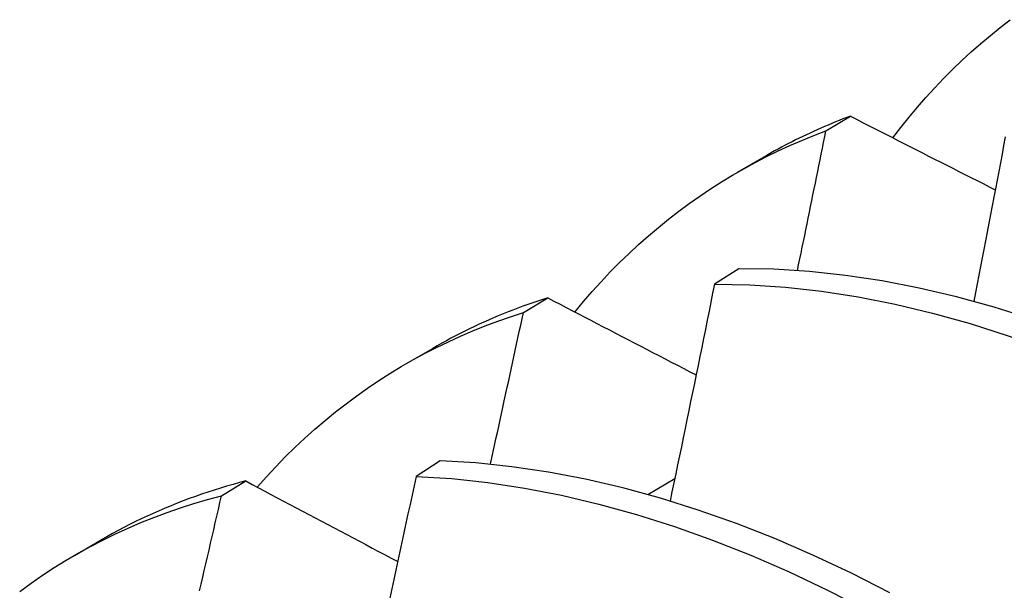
# Model space of a CAD drawing. Header units: inches. Extents: x 24 to 237, y 20 to 145.
# Tile 98 of 107: x 211.9554 to 212.0587, y 100.5224 to 100.5822. Entities that reach past the tile are written whole.
import ezdxf

# ---------------------------------------------------------------- set-up
doc = ezdxf.new("R2010")
doc.units = ezdxf.units.IN
doc.header["$MEASUREMENT"] = 0
doc.layers.add('Visible Edges(ANSI)', color=7, linetype='Continuous', lineweight=25)

msp = doc.modelspace()

# ---------------------------------------------------------------- linework, layer by layer
at = {"layer": 'Visible Edges(ANSI)'}
for p, q in [((212.03999, 100.57059), (212.04256, 100.57213)), ((212.0307, 100.56625), (212.03352, 100.56787)), ((212.03083, 100.55613), (212.02829, 100.5545)), ((212.00823, 100.55153), (212.01079, 100.55308)), ((212.05548, 100.55271), (212.05551, 100.55272)), ((211.99591, 100.54616), (211.99872, 100.54778)), ((211.9995, 100.53599), (211.99697, 100.53435)), ((212.02129, 100.53245), (212.02413, 100.53414)), ((211.97654, 100.53232), (211.9791, 100.53388)), ((211.96111, 100.52606), (211.96392, 100.52769))]:
    msp.add_line(p, q, dxfattribs=at)
at = {"layer": 'Visible Edges(ANSI)', "flags": 128}
for points in [[(212.047, 100.56986), (212.04785, 100.57095), (212.04871, 100.57202), (212.04959, 100.57307), (212.05049, 100.57409), (212.05141, 100.57509), (212.05234, 100.57607), (212.05329, 100.57702), (212.05426, 100.57795), (212.05524, 100.57886), (212.05624, 100.57974), (212.05725, 100.5806), (212.05828, 100.58143), (212.05933, 100.58224)], [(212.04256, 100.57213), (212.04217, 100.57198), (212.04178, 100.57183), (212.04139, 100.57168), (212.041, 100.57152), (212.04061, 100.57136), (212.04023, 100.5712), (212.03984, 100.57104), (212.03946, 100.57087), (212.03908, 100.5707), (212.0387, 100.57053), (212.03832, 100.57036), (212.03794, 100.57018), (212.03756, 100.57), (212.03719, 100.56982), (212.03681, 100.56964), (212.03644, 100.56945), (212.03607, 100.56926), (212.0357, 100.56907), (212.03533, 100.56888), (212.03497, 100.56868), (212.0346, 100.56848), (212.03424, 100.56828), (212.03388, 100.56808), (212.03352, 100.56787)], [(212.04256, 100.57213), (212.04319, 100.57181), (212.04382, 100.57148), (212.04445, 100.57116), (212.04508, 100.57084), (212.04571, 100.57052), (212.04634, 100.5702), (212.04698, 100.56988), (212.04761, 100.56955), (212.04824, 100.56923), (212.04887, 100.56891), (212.0495, 100.56859), (212.05014, 100.56827), (212.05077, 100.56794), (212.0514, 100.56762), (212.05204, 100.5673), (212.05267, 100.56698), (212.05331, 100.56666), (212.05394, 100.56634), (212.05458, 100.56601), (212.05521, 100.56569), (212.05585, 100.56537), (212.05648, 100.56505), (212.05712, 100.56473), (212.05776, 100.5644)], [(212.01364, 100.55159), (212.01454, 100.55268), (212.01546, 100.55374), (212.0164, 100.55477), (212.01736, 100.55579), (212.01833, 100.55677), (212.01932, 100.55773), (212.02033, 100.55867), (212.02136, 100.55958), (212.02241, 100.56047), (212.02347, 100.56133), (212.02455, 100.56216), (212.02564, 100.56297), (212.02675, 100.56375), (212.02788, 100.56451), (212.02902, 100.56524), (212.03018, 100.56594), (212.03136, 100.56662), (212.03255, 100.56727), (212.03375, 100.56789), (212.03497, 100.56848), (212.0362, 100.56905), (212.03745, 100.56959), (212.03872, 100.57011), (212.03999, 100.57059)], [(212.037, 100.55593), (212.03712, 100.55654), (212.03725, 100.55716), (212.03738, 100.55777), (212.0375, 100.55838), (212.03763, 100.55899), (212.03776, 100.5596), (212.03788, 100.56021), (212.03801, 100.56082), (212.03813, 100.56143), (212.03826, 100.56205), (212.03838, 100.56266), (212.03851, 100.56327), (212.03863, 100.56388), (212.03876, 100.56449), (212.03888, 100.5651), (212.03901, 100.56571), (212.03913, 100.56632), (212.03925, 100.56693), (212.03938, 100.56754), (212.0395, 100.56815), (212.03962, 100.56876), (212.03975, 100.56937), (212.03987, 100.56998), (212.03999, 100.57059)], [(212.05881, 100.56997), (212.05864, 100.56906), (212.05847, 100.56815), (212.0583, 100.56725), (212.05812, 100.56634), (212.05795, 100.56543), (212.05778, 100.56452), (212.0576, 100.56362), (212.05743, 100.56271), (212.05726, 100.5618), (212.05708, 100.56089), (212.05691, 100.55998), (212.05673, 100.55907), (212.05656, 100.55816), (212.05638, 100.55726), (212.0562, 100.55635), (212.05603, 100.55544), (212.05585, 100.55453), (212.05567, 100.55362), (212.0555, 100.55271)], [(212.11365, 100.52024), (212.10975, 100.52346), (212.10582, 100.52655), (212.10185, 100.5295), (212.09786, 100.53231), (212.09385, 100.53498), (212.08983, 100.5375), (212.08579, 100.53988), (212.08175, 100.5421), (212.07771, 100.54417), (212.07367, 100.54608), (212.06964, 100.54783), (212.06563, 100.54941), (212.06163, 100.55084), (212.05765, 100.55209), (212.0537, 100.55318), (212.04978, 100.5541), (212.0459, 100.55485), (212.04206, 100.55543), (212.03826, 100.55584), (212.03452, 100.55607), (212.03083, 100.55613)], [(212.02829, 100.5545), (212.0281, 100.55356), (212.02791, 100.55261), (212.02772, 100.55167), (212.02753, 100.55072), (212.02734, 100.54977), (212.02715, 100.54883), (212.02695, 100.54788), (212.02676, 100.54693), (212.02657, 100.54599), (212.02638, 100.54504), (212.02618, 100.54409), (212.02599, 100.54315), (212.02579, 100.5422), (212.0256, 100.54125), (212.0254, 100.5403), (212.02521, 100.53936), (212.02501, 100.53841), (212.02482, 100.53746), (212.02462, 100.53651), (212.02442, 100.53556), (212.02423, 100.53462), (212.02403, 100.53367), (212.02383, 100.53272), (212.02363, 100.53177)], [(212.02829, 100.5545), (212.03199, 100.55443), (212.03574, 100.55419), (212.03954, 100.55377), (212.04338, 100.55318), (212.04727, 100.55242), (212.05119, 100.55148), (212.05514, 100.55038), (212.05912, 100.54911), (212.06312, 100.54768), (212.06714, 100.54608), (212.07117, 100.54431), (212.07521, 100.54239), (212.07925, 100.54031), (212.08329, 100.53808), (212.08732, 100.53569), (212.09135, 100.53316), (212.09535, 100.53048), (212.09934, 100.52765), (212.1033, 100.52469), (212.10724, 100.5216)], [(212.01079, 100.55308), (212.01026, 100.55291), (212.00974, 100.55273), (212.00921, 100.55256), (212.00869, 100.55237), (212.00817, 100.55219), (212.00765, 100.55199), (212.00713, 100.5518), (212.00662, 100.5516), (212.00611, 100.55139), (212.0056, 100.55118), (212.00509, 100.55097), (212.00459, 100.55075), (212.00408, 100.55053), (212.00358, 100.5503), (212.00309, 100.55007), (212.00259, 100.54983), (212.0021, 100.54959), (212.00161, 100.54934), (212.00112, 100.54909), (212.00063, 100.54884), (212.00015, 100.54858), (211.99967, 100.54832), (211.99919, 100.54805), (211.99872, 100.54778)], [(212.01079, 100.55308), (212.01144, 100.55274), (212.01208, 100.5524), (212.01273, 100.55207), (212.01338, 100.55173), (212.01402, 100.55139), (212.01467, 100.55106), (212.01532, 100.55072), (212.01596, 100.55038), (212.01661, 100.55005), (212.01726, 100.54971), (212.01791, 100.54937), (212.01856, 100.54904), (212.01921, 100.5487), (212.01985, 100.54836), (212.0205, 100.54803), (212.02115, 100.54769), (212.0218, 100.54735), (212.02246, 100.54702), (212.02311, 100.54668), (212.02376, 100.54634), (212.02441, 100.54601), (212.02506, 100.54567), (212.02571, 100.54533), (212.02637, 100.54499)], [(211.9803, 100.53324), (211.98126, 100.53431), (211.98224, 100.53536), (211.98324, 100.53639), (211.98426, 100.53739), (211.98529, 100.53836), (211.98635, 100.5393), (211.98742, 100.54022), (211.98851, 100.54111), (211.98962, 100.54197), (211.99074, 100.54281), (211.99189, 100.54362), (211.99305, 100.5444), (211.99423, 100.54515), (211.99542, 100.54587), (211.99663, 100.54657), (211.99786, 100.54723), (211.9991, 100.54787), (212.00036, 100.54848), (212.00164, 100.54906), (212.00292, 100.54962), (212.00423, 100.55014), (212.00555, 100.55063), (212.00688, 100.5511), (212.00823, 100.55153)], [(212.00477, 100.53563), (212.00491, 100.53629), (212.00506, 100.53695), (212.00521, 100.53761), (212.00535, 100.53828), (212.0055, 100.53894), (212.00564, 100.5396), (212.00579, 100.54027), (212.00593, 100.54093), (212.00608, 100.54159), (212.00622, 100.54226), (212.00637, 100.54292), (212.00651, 100.54358), (212.00666, 100.54424), (212.0068, 100.54491), (212.00695, 100.54557), (212.00709, 100.54623), (212.00723, 100.54689), (212.00738, 100.54756), (212.00752, 100.54822), (212.00766, 100.54888), (212.0078, 100.54954), (212.00795, 100.55021), (212.00809, 100.55087), (212.00823, 100.55153)], [(212.04671, 100.52213), (212.04267, 100.52419), (212.03863, 100.52609), (212.03461, 100.52783), (212.03059, 100.52941), (212.02659, 100.53083), (212.02262, 100.53207), (212.01867, 100.53315), (212.01475, 100.53406), (212.01087, 100.5348), (212.00703, 100.53537), (212.00324, 100.53576), (211.9995, 100.53599)], [(211.99697, 100.53435), (211.99676, 100.53337), (211.99655, 100.53239), (211.99634, 100.5314), (211.99612, 100.53042), (211.99591, 100.52944), (211.9957, 100.52845), (211.99549, 100.52747), (211.99527, 100.52649), (211.99506, 100.5255), (211.99484, 100.52452), (211.99463, 100.52353), (211.99441, 100.52255), (211.9942, 100.52157)], [(211.99697, 100.53435), (212.00072, 100.53412), (212.00451, 100.53371), (212.00836, 100.53313), (212.01224, 100.53238), (212.01616, 100.53145), (212.02011, 100.53036), (212.02408, 100.5291), (212.02808, 100.52767), (212.0321, 100.52608), (212.03613, 100.52433), (212.04017, 100.52242), (212.04421, 100.52035)], [(211.9791, 100.53388), (211.97843, 100.5337), (211.97776, 100.53351), (211.97709, 100.53332), (211.97643, 100.53312), (211.97577, 100.53291), (211.97512, 100.5327), (211.97446, 100.53248), (211.97381, 100.53225), (211.97317, 100.53202), (211.97253, 100.53178), (211.97189, 100.53153), (211.97125, 100.53128), (211.97062, 100.53102), (211.96999, 100.53075), (211.96937, 100.53047), (211.96875, 100.53019), (211.96813, 100.5299), (211.96752, 100.52961), (211.96691, 100.5293), (211.9663, 100.52899), (211.9657, 100.52868), (211.9651, 100.52835), (211.96451, 100.52802), (211.96392, 100.52769)], [(211.9791, 100.53388), (211.97976, 100.53352), (211.98042, 100.53317), (211.98108, 100.53282), (211.98174, 100.53247), (211.9824, 100.53212), (211.98306, 100.53177), (211.98373, 100.53142), (211.98439, 100.53106), (211.98505, 100.53071), (211.98572, 100.53036), (211.98638, 100.53001), (211.98704, 100.52966), (211.98771, 100.52931), (211.98837, 100.52895), (211.98904, 100.5286), (211.9897, 100.52825), (211.99037, 100.5279), (211.99104, 100.52755), (211.9917, 100.5272), (211.99237, 100.52684), (211.99304, 100.52649), (211.99371, 100.52614), (211.99437, 100.52579), (211.99504, 100.52543)], [(211.95537, 100.52229), (211.95656, 100.52316), (211.95777, 100.52399), (211.959, 100.52479), (211.96024, 100.52556), (211.96151, 100.52629), (211.96279, 100.527), (211.96409, 100.52768), (211.96541, 100.52832), (211.96674, 100.52893), (211.96809, 100.52951), (211.96946, 100.53006), (211.97085, 100.53058), (211.97225, 100.53106), (211.97366, 100.53151), (211.97509, 100.53193), (211.97654, 100.53232)], [(211.97425, 100.52235), (211.97441, 100.52307), (211.97458, 100.52378), (211.97474, 100.52449), (211.97491, 100.5252), (211.97507, 100.52591), (211.97524, 100.52663), (211.9754, 100.52734), (211.97556, 100.52805), (211.97573, 100.52876), (211.97589, 100.52947), (211.97605, 100.53018), (211.97622, 100.53089), (211.97638, 100.53161), (211.97654, 100.53232)]]:
    msp.add_lwpolyline(points, dxfattribs=at)

doc.saveas('drawing.dxf')
